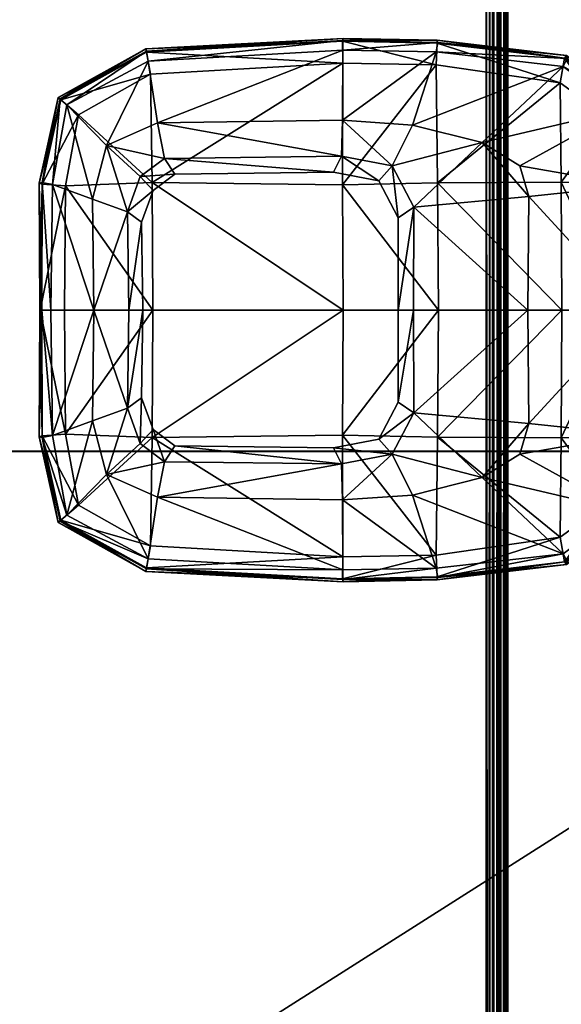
# Model space of a CAD drawing. Header units: inches. Extents: x 491 to 729, y -143 to 65.
# Tile 132 of 256: x 520.56 to 523.47, y -53.69 to -48.4. Entities that reach past the tile are written whole.
import ezdxf

# ---------------------------------------------------------------- set-up
doc = ezdxf.new("R2010")
doc.units = ezdxf.units.IN
doc.header["$MEASUREMENT"] = 0
doc.layers.add('A-FURN', color=7, linetype='Continuous')
for name, color, linetype, true_color in [('CET color Black', 7, 'Continuous', 0x000000), ('CET color Burlywood2', 7, 'Continuous', 0xedc597), ('CET color Grey30', 7, 'Continuous', 0x594d3d), ('CET color tan', 7, 'Continuous', 0xd4b38d)]:
    doc.layers.add(name, color=color, linetype=linetype, true_color=true_color)

# ---------------------------------------------------------------- blocks, each defined once
blk = doc.blocks.new('*C95')
at = {"layer": 'CET color Black', "linetype": 'Continuous'}
mesh = blk.add_polyface(dxfattribs=at)
corners = [(26.457, -12.5663, 27.3213), (26.398, -13.6119, 27.324), (26.7879, -12.6166, 27.3853), (26.9792, -12.6532, 27.4031), (26.9684, -13.6044, 27.4136), (26.7746, -13.6113, 27.3962), (26.692, -12.1292, 27.3132), (26.9099, -12.3424, 27.3677), (27.1989, -12.2676, 27.3628), (27.0769, -12.5229, 27.3961), (26.3894, -12.5539, 27.2245), (26.3338, -13.6132, 27.224), (26.4032, -12.557, 27.288), (26.3459, -13.6129, 27.2891), (26.6521, -12.0819, 27.2292), (26.6593, -12.0928, 27.2847), (27.1121, -11.9796, 27.2233), (27.1091, -11.9966, 27.2858), (26.408, -12.557, 27.0446), (26.3494, -13.6097, 27.0397), (26.6648, -12.0971, 27.0551), (27.1181, -11.9957, 27.0553), (26.5263, -12.5786, 26.9426), (26.4682, -13.6126, 26.9348), (26.7446, -12.1916, 26.9553), (27.1223, -13.6098, 26.8748), (27.1086, -12.5876, 26.8843), (27.1277, -12.1221, 26.9526), (26.9684, -13.6044, 27.4542), (26.9792, -12.6532, 27.4437), (27.0769, -12.5229, 27.4367), (27.0641, -12.7091, 27.4441), (27.1202, -12.0518, 27.3181)]
mesh.append_faces([[corners[k] for k in face] for face in [(0, 1, 2, 0), (3, 2, 4, 3), (2, 5, 4, 2), (6, 0, 7, 6), (0, 2, 7, 0), (6, 7, 8, 6), (9, 7, 3, 9), (7, 2, 3, 7), (10, 11, 12, 10), (11, 13, 12, 11), (14, 10, 15, 14), (10, 12, 15, 10), (16, 14, 17, 16), (14, 15, 17, 14), (18, 19, 10, 18), (19, 11, 10, 19), (20, 18, 14, 20), (18, 10, 14, 18), (21, 20, 16, 21), (20, 14, 16, 20), (22, 23, 18, 22), (23, 19, 18, 23), (24, 22, 20, 24), (22, 18, 20, 22), (24, 20, 21, 24), (25, 23, 26, 25), (23, 22, 26, 23), (22, 24, 26, 22), (24, 27, 26, 24), (29, 28, 31, 29), (13, 1, 12, 13), (1, 0, 12, 1), (12, 0, 15, 12), (0, 6, 15, 0), (15, 6, 17, 15), (6, 32, 17, 6)]])
mesh.append_faces([[corners[k] for k in face] for face in [(3, 29, 9, 3)]], dxfattribs={"vtx1": -1})
mesh.append_faces([[corners[k] for k in face] for face in [(28, 29, 3, 28), (29, 30, 9, 29)]], dxfattribs={"vtx2": -1})
mesh = blk.add_polyface(dxfattribs=at)
corners = [(27.1202, -12.0518, 27.3181), (26.692, -12.1292, 27.3132), (27.1989, -12.2676, 27.3628), (27.0769, -12.5229, 27.3961), (27.2678, -12.4541, 27.3894), (26.9099, -12.3424, 27.3677), (27.795, -12.0426, 27.3184), (27.795, -12.2733, 27.3644), (27.795, -12.4613, 27.392), (27.795, -11.9828, 27.2112), (27.1121, -11.9796, 27.2233), (27.795, -11.9935, 27.2803), (27.1091, -11.9966, 27.2858), (27.795, -11.9847, 27.0602), (27.1181, -11.9957, 27.0553), (27.1277, -12.1221, 26.9526), (26.7446, -12.1916, 26.9553), (27.795, -12.1154, 26.9524), (27.795, -12.5914, 26.886), (27.795, -13.6139, 26.8699), (27.1086, -12.5876, 26.8843), (27.1223, -13.6098, 26.8748), (27.0769, -12.5229, 27.4367), (27.2678, -12.4541, 27.43), (27.795, -12.4613, 27.4326), (27.795, -12.5371, 27.4343), (28.2674, -12.5307, 27.4319), (26.9792, -12.6532, 27.4437), (27.1516, -12.5924, 27.4379), (27.0641, -12.7091, 27.4441), (27.3226, -12.5307, 27.4319), (27.0544, -13.5613, 27.4536), (27.0641, -12.7091, 27.563), (27.0544, -13.5613, 27.563), (27.1516, -12.5924, 27.563), (27.3226, -12.5307, 27.563), (27.795, -12.5371, 27.563)]
mesh.append_faces([[corners[k] for k in face] for face in [(0, 1, 2, 0), (3, 4, 5, 3), (4, 2, 5, 4), (6, 0, 7, 6), (0, 2, 7, 0), (8, 7, 4, 8), (7, 2, 4, 7), (9, 10, 11, 9), (10, 12, 11, 10), (13, 14, 9, 13), (14, 10, 9, 14), (15, 16, 14, 15), (17, 15, 13, 17), (15, 14, 13, 15), (18, 19, 20, 18), (19, 21, 20, 19), (20, 15, 18, 20), (15, 17, 18, 15), (24, 25, 26, 24), (22, 27, 28, 22), (27, 29, 28, 27), (23, 22, 30, 23), (22, 28, 30, 22), (24, 23, 25, 24), (23, 30, 25, 23), (12, 0, 11, 12), (0, 6, 11, 0)]])
mesh.append_faces([[corners[k] for k in face] for face in [(3, 22, 4, 3), (4, 23, 8, 4), (29, 31, 32, 29), (28, 29, 34, 28), (30, 28, 35, 30), (25, 30, 36, 25)]], dxfattribs={"vtx1": -1})
mesh.append_faces([[corners[k] for k in face] for face in [(22, 23, 4, 22), (23, 24, 8, 23), (31, 33, 32, 31), (29, 32, 34, 29), (28, 34, 35, 28), (30, 35, 36, 30)]], dxfattribs={"vtx2": -1})
mesh = blk.add_polyface(dxfattribs=at)
corners = [(28.898, -12.1292, 27.3132), (28.6801, -12.3424, 27.3677), (29.133, -12.5663, 27.3213), (28.8021, -12.6166, 27.3853), (28.4698, -12.0518, 27.3181), (28.3911, -12.2676, 27.3628), (28.5131, -12.5229, 27.3961), (28.3222, -12.4541, 27.3894), (27.795, -12.0426, 27.3184), (27.795, -12.2733, 27.3644), (27.795, -12.4613, 27.392), (28.9379, -12.0819, 27.2292), (28.9307, -12.0928, 27.2847), (29.2006, -12.5539, 27.2245), (29.1868, -12.557, 27.288), (28.4779, -11.9796, 27.2233), (28.4809, -11.9966, 27.2858), (27.795, -11.9828, 27.2112), (27.795, -11.9935, 27.2803), (28.9252, -12.0971, 27.0551), (29.182, -12.557, 27.0446), (28.4719, -11.9957, 27.0553), (27.795, -11.9847, 27.0602), (28.8454, -12.1916, 26.9553), (29.0637, -12.5786, 26.9426), (28.4623, -12.1221, 26.9526), (27.795, -12.1154, 26.9524), (27.795, -12.5914, 26.886), (28.4815, -12.5876, 26.8843), (28.3222, -12.4541, 27.43), (28.5131, -12.5229, 27.4367), (27.795, -12.4613, 27.4326)]
mesh.append_faces([[corners[k] for k in face] for face in [(0, 1, 2, 0), (1, 3, 2, 1), (4, 5, 0, 4), (5, 1, 0, 5), (6, 1, 7, 6), (1, 5, 7, 1), (8, 9, 4, 8), (9, 5, 4, 9), (10, 7, 9, 10), (7, 5, 9, 7), (11, 12, 13, 11), (12, 14, 13, 12), (15, 16, 11, 15), (16, 12, 11, 16), (17, 18, 15, 17), (18, 16, 15, 18), (19, 11, 20, 19), (11, 13, 20, 11), (21, 15, 19, 21), (15, 11, 19, 15), (22, 17, 21, 22), (17, 15, 21, 17), (23, 19, 24, 23), (19, 20, 24, 19), (25, 21, 23, 25), (21, 19, 23, 21), (26, 22, 25, 26), (22, 21, 25, 22), (27, 26, 25, 27), (28, 25, 23, 28), (12, 0, 14, 12), (0, 2, 14, 0), (16, 4, 12, 16), (4, 0, 12, 4), (18, 8, 16, 18), (8, 4, 16, 8)]])
mesh.append_faces([[corners[k] for k in face] for face in [(7, 10, 29, 7)]], dxfattribs={"vtx1": -1})
mesh.append_faces([[corners[k] for k in face] for face in [(7, 29, 30, 7), (10, 31, 29, 10)]], dxfattribs={"vtx2": -1})
mesh = blk.add_polyface(dxfattribs=at)
corners = [(29.133, -12.5663, 27.3213), (28.8021, -12.6166, 27.3853), (29.192, -13.6119, 27.324), (28.8154, -13.6113, 27.3962), (28.6108, -12.6532, 27.4031), (28.6216, -13.6044, 27.4136), (28.5131, -12.5229, 27.3961), (28.6801, -12.3424, 27.3677), (29.2006, -12.5539, 27.2245), (29.1868, -12.557, 27.288), (29.2562, -13.6132, 27.224), (29.2441, -13.6129, 27.2891), (29.182, -12.557, 27.0446), (29.2406, -13.6097, 27.0397), (29.0637, -12.5786, 26.9426), (29.1218, -13.6126, 26.9348), (27.795, -12.5914, 26.886), (28.4815, -12.5876, 26.8843), (27.795, -13.6139, 26.8699), (28.4677, -13.6098, 26.8748), (28.4623, -12.1221, 26.9526), (28.8454, -12.1916, 26.9553), (28.6108, -12.6532, 27.4437), (28.6216, -13.6044, 27.4542), (28.5131, -12.5229, 27.4367), (28.3222, -12.4541, 27.3894), (28.5356, -13.5613, 27.4536), (28.5259, -12.7091, 27.4441), (28.4384, -12.5924, 27.4379), (28.3222, -12.4541, 27.43), (28.2674, -12.5307, 27.4319), (27.795, -12.4613, 27.4326), (28.5356, -13.5613, 27.563), (28.5259, -12.7091, 27.563), (28.4384, -12.5924, 27.563), (28.2674, -12.5307, 27.563), (27.795, -12.5371, 27.4343), (27.795, -12.5371, 27.563)]
mesh.append_faces([[corners[k] for k in face] for face in [(0, 1, 2, 0), (1, 3, 2, 1), (4, 5, 1, 4), (5, 3, 1, 5), (6, 4, 7, 6), (4, 1, 7, 4), (8, 9, 10, 8), (9, 11, 10, 9), (12, 8, 13, 12), (8, 10, 13, 8), (14, 12, 15, 14), (12, 13, 15, 12), (16, 17, 18, 16), (17, 19, 18, 17), (17, 16, 20, 17), (19, 17, 15, 19), (17, 14, 15, 17), (14, 17, 21, 14), (23, 22, 26, 23), (22, 27, 26, 22), (22, 24, 27, 22), (24, 28, 27, 24), (24, 29, 28, 24), (29, 30, 28, 29), (29, 31, 30, 29), (9, 0, 11, 9), (0, 2, 11, 0)]])
mesh.append_faces([[corners[k] for k in face] for face in [(4, 6, 22, 4), (6, 25, 24, 6), (26, 27, 32, 26), (27, 28, 33, 27), (28, 30, 34, 28), (30, 36, 35, 30)]], dxfattribs={"vtx1": -1})
mesh.append_faces([[corners[k] for k in face] for face in [(4, 22, 23, 4), (6, 24, 22, 6), (27, 33, 32, 27), (28, 34, 33, 28), (30, 35, 34, 30), (36, 37, 35, 36)]], dxfattribs={"vtx2": -1})
mesh = blk.add_polyface(dxfattribs=at)
corners = [(27.795, -13.9924, 27.4287), (27.242, -13.9931, 27.4251), (27.795, -14.6071, 27.406), (26.398, -13.6119, 27.324), (26.4071, -14.1137, 27.3232), (26.7746, -13.6113, 27.3962), (26.8, -13.9875, 27.3987), (26.9684, -13.6044, 27.4136), (27.0197, -13.8776, 27.415), (26.8935, -14.361, 27.4065), (26.7879, -12.6166, 27.3853), (26.3338, -13.6132, 27.224), (26.343, -14.1194, 27.2223), (26.3459, -13.6129, 27.2891), (26.3557, -14.1222, 27.2881), (26.3494, -13.6097, 27.0397), (26.3601, -14.119, 27.0384), (26.4682, -13.6126, 26.9348), (26.4759, -14.1142, 26.9355), (27.795, -13.6139, 26.8699), (27.795, -14.1259, 26.8718), (27.1223, -13.6098, 26.8748), (27.1111, -14.1219, 26.876), (27.795, -13.9924, 27.4693), (27.242, -13.9931, 27.4657), (27.0197, -13.8776, 27.4556), (26.9684, -13.6044, 27.4542), (26.9792, -12.6532, 27.4031), (27.2995, -13.9096, 27.4639), (27.795, -13.909, 27.4671), (27.0544, -13.5613, 27.4536), (27.1003, -13.8061, 27.4549), (27.0641, -12.7091, 27.4441), (27.2995, -13.9096, 27.563), (27.0544, -13.5613, 27.563), (27.1003, -13.8061, 27.563)]
mesh.append_faces([[corners[k] for k in face] for face in [(0, 1, 2, 0), (3, 4, 5, 3), (4, 6, 5, 4), (7, 5, 8, 7), (5, 6, 8, 5), (1, 8, 9, 1), (8, 6, 9, 8), (3, 5, 10, 3), (11, 12, 13, 11), (12, 14, 13, 12), (15, 16, 11, 15), (16, 12, 11, 16), (17, 18, 15, 17), (18, 16, 15, 18), (19, 20, 21, 19), (20, 22, 21, 20), (22, 18, 21, 22), (18, 17, 21, 18), (24, 23, 28, 24), (23, 29, 28, 23), (26, 25, 30, 26), (25, 31, 30, 25), (25, 24, 31, 25), (24, 28, 31, 24), (26, 30, 32, 26), (14, 4, 13, 14), (4, 3, 13, 4)]])
mesh.append_faces([[corners[k] for k in face] for face in [(0, 23, 1, 0), (8, 25, 7, 8), (1, 24, 8, 1), (7, 26, 27, 7), (28, 29, 33, 28), (30, 31, 34, 30), (31, 28, 35, 31)]], dxfattribs={"vtx1": -1})
mesh.append_faces([[corners[k] for k in face] for face in [(23, 24, 1, 23), (25, 26, 7, 25), (24, 25, 8, 24), (31, 35, 34, 31), (28, 33, 35, 28)]], dxfattribs={"vtx2": -1})
mesh = blk.add_polyface(dxfattribs=at)
corners = [(27.795, -13.9924, 27.4287), (27.795, -14.6071, 27.406), (28.348, -13.9931, 27.4251), (29.192, -13.6119, 27.324), (28.8154, -13.6113, 27.3962), (29.1829, -14.1137, 27.3232), (28.79, -13.9875, 27.3987), (28.6216, -13.6044, 27.4136), (28.5703, -13.8776, 27.415), (28.6965, -14.361, 27.4065), (29.2562, -13.6132, 27.224), (29.2441, -13.6129, 27.2891), (29.247, -14.1194, 27.2223), (29.2343, -14.1222, 27.2881), (29.2406, -13.6097, 27.0397), (29.2299, -14.119, 27.0384), (29.1218, -13.6126, 26.9348), (29.1141, -14.1142, 26.9355), (27.795, -13.6139, 26.8699), (28.4677, -13.6098, 26.8748), (27.795, -14.1259, 26.8718), (28.4789, -14.1219, 26.876), (27.795, -13.9924, 27.4693), (28.348, -13.9931, 27.4657), (28.5703, -13.8776, 27.4556), (28.6216, -13.6044, 27.4542), (28.6108, -12.6532, 27.4031), (27.795, -13.909, 27.4671), (28.2905, -13.9096, 27.4639), (28.4897, -13.8061, 27.4549), (28.5356, -13.5613, 27.4536), (27.795, -13.909, 27.563), (28.2905, -13.9096, 27.563), (28.4897, -13.8061, 27.563), (28.5356, -13.5613, 27.563), (27.2995, -13.9096, 27.563)]
mesh.append_faces([[corners[k] for k in face] for face in [(0, 1, 2, 0), (3, 4, 5, 3), (4, 6, 5, 4), (7, 8, 4, 7), (8, 6, 4, 8), (2, 9, 8, 2), (9, 6, 8, 9), (10, 11, 12, 10), (11, 13, 12, 11), (14, 10, 15, 14), (10, 12, 15, 10), (16, 14, 17, 16), (14, 15, 17, 14), (18, 19, 20, 18), (19, 21, 20, 19), (21, 19, 17, 21), (19, 16, 17, 19), (22, 23, 27, 22), (23, 28, 27, 23), (24, 25, 29, 24), (25, 30, 29, 25), (23, 24, 28, 23), (24, 29, 28, 24), (11, 3, 13, 11), (3, 5, 13, 3)]])
mesh.append_faces([[corners[k] for k in face] for face in [(0, 2, 22, 0), (8, 7, 24, 8), (2, 8, 23, 2), (7, 26, 25, 7), (27, 28, 31, 27), (29, 30, 33, 29), (28, 29, 32, 28)]], dxfattribs={"vtx1": -1})
mesh.append_faces([[corners[k] for k in face] for face in [(2, 23, 22, 2), (7, 25, 24, 7), (8, 24, 23, 8), (28, 32, 31, 28), (30, 34, 33, 30), (29, 33, 32, 29), (27, 31, 35, 27)]], dxfattribs={"vtx2": -1})
mesh = blk.add_polyface(dxfattribs=at)
corners = [(27.1256, -15.1693, 27.3198), (27.795, -15.173, 27.3201), (27.1852, -14.6115, 27.4062), (27.795, -14.6071, 27.406), (27.242, -13.9931, 27.4251), (26.7179, -15.1105, 27.3142), (27.0202, -14.5631, 27.4062), (26.4845, -14.7963, 27.3176), (26.8935, -14.361, 27.4065), (26.4071, -14.1137, 27.3232), (26.8, -13.9875, 27.3987), (26.4261, -14.8138, 27.2262), (26.6829, -15.1608, 27.2247), (26.4422, -14.8184, 27.2866), (26.691, -15.1516, 27.284), (26.343, -14.1194, 27.2223), (26.3557, -14.1222, 27.2881), (26.44, -14.8046, 27.047), (26.6944, -15.1503, 27.0669), (26.3601, -14.119, 27.0384), (26.5729, -14.7798, 26.9438), (26.7616, -15.0411, 26.9553), (26.4759, -14.1142, 26.9355), (27.795, -14.7891, 26.8972), (27.795, -15.1088, 26.9534), (27.1078, -14.7854, 26.8943), (27.1097, -15.1027, 26.953), (27.795, -14.1259, 26.8718), (27.1111, -14.1219, 26.876), (27.795, -15.2352, 27.2896), (27.1199, -15.2284, 27.2871)]
mesh.append_faces([[corners[k] for k in face] for face in [(0, 1, 2, 0), (1, 3, 2, 1), (4, 2, 3, 4), (5, 0, 6, 5), (0, 2, 6, 0), (7, 5, 8, 7), (5, 6, 8, 5), (9, 7, 10, 9), (7, 8, 10, 7), (4, 8, 2, 4), (8, 6, 2, 8), (11, 12, 13, 11), (12, 14, 13, 12), (15, 11, 16, 15), (11, 13, 16, 11), (17, 18, 11, 17), (18, 12, 11, 18), (19, 17, 15, 19), (17, 11, 15, 17), (20, 21, 17, 20), (21, 18, 17, 21), (22, 20, 19, 22), (20, 17, 19, 20), (23, 24, 25, 23), (24, 26, 25, 24), (27, 23, 28, 27), (23, 25, 28, 23), (25, 20, 28, 25), (20, 22, 28, 20), (26, 21, 25, 26), (21, 20, 25, 21), (29, 1, 30, 29), (1, 0, 30, 1), (30, 0, 14, 30), (0, 5, 14, 0), (14, 5, 13, 14), (5, 7, 13, 5), (13, 7, 16, 13), (7, 9, 16, 7)]])
mesh = blk.add_polyface(dxfattribs=at)
corners = [(28.4644, -15.1693, 27.3198), (28.4048, -14.6115, 27.4062), (27.795, -15.173, 27.3201), (27.795, -14.6071, 27.406), (28.348, -13.9931, 27.4251), (28.8721, -15.1105, 27.3142), (28.5698, -14.5631, 27.4062), (29.1055, -14.7963, 27.3176), (28.6965, -14.361, 27.4065), (29.1829, -14.1137, 27.3232), (28.79, -13.9875, 27.3987), (29.1639, -14.8138, 27.2262), (29.1478, -14.8184, 27.2866), (28.9071, -15.1608, 27.2247), (28.899, -15.1516, 27.284), (29.247, -14.1194, 27.2223), (29.2343, -14.1222, 27.2881), (29.15, -14.8046, 27.047), (28.8956, -15.1503, 27.0669), (29.2299, -14.119, 27.0384), (29.0171, -14.7798, 26.9438), (28.8284, -15.0411, 26.9553), (29.1141, -14.1142, 26.9355), (27.795, -14.7891, 26.8972), (28.4822, -14.7854, 26.8943), (27.795, -15.1088, 26.9534), (28.4803, -15.1027, 26.953), (27.795, -14.1259, 26.8718), (28.4789, -14.1219, 26.876), (28.4701, -15.2284, 27.2871), (27.795, -15.2352, 27.2896)]
mesh.append_faces([[corners[k] for k in face] for face in [(0, 1, 2, 0), (1, 3, 2, 1), (3, 1, 4, 3), (5, 6, 0, 5), (6, 1, 0, 6), (7, 8, 5, 7), (8, 6, 5, 8), (9, 10, 7, 9), (10, 8, 7, 10), (4, 1, 8, 4), (1, 6, 8, 1), (11, 12, 13, 11), (12, 14, 13, 12), (15, 16, 11, 15), (16, 12, 11, 16), (17, 11, 18, 17), (11, 13, 18, 11), (19, 15, 17, 19), (15, 11, 17, 15), (20, 17, 21, 20), (17, 18, 21, 17), (22, 19, 20, 22), (19, 17, 20, 19), (23, 24, 25, 23), (24, 26, 25, 24), (27, 28, 23, 27), (28, 24, 23, 28), (24, 28, 20, 24), (28, 22, 20, 28), (26, 24, 21, 26), (24, 20, 21, 24), (29, 0, 30, 29), (0, 2, 30, 0), (14, 5, 29, 14), (5, 0, 29, 5), (12, 7, 14, 12), (7, 5, 14, 7), (16, 9, 12, 16), (9, 7, 12, 9)]])
at = {"layer": 'CET color Burlywood2', "linetype": 'Continuous'}
mesh = blk.add_polyface(dxfattribs=at)
corners = [(35, -14.3819, 27.563), (35, -14.478, 27.5854), (35, -14.4622, 27.5717), (35, -14.4435, 27.5621), (35, -14.4231, 27.5573), (35, -14.4021, 27.5576), (-35, -14.3819, 27.563), (-35, -14.4171, 28.4899), (-35, -14.3819, 28.5), (-35, -14.4495, 28.4726), (-35, -14.4775, 28.449), (-35, -14.5, 28.42), (-35, -14.5, 27.643), (-35, -14.4974, 27.6222), (-35, -14.4899, 27.6026), (-35, -14.4779, 27.5854), (-35, -14.4622, 27.5717), (-35, -14.4435, 27.5621), (-35, -14.4231, 27.5573), (-35, -14.4021, 27.5576), (35, -14.3819, 28.5), (35, -14.4171, 28.4899), (35, -14.4495, 28.4726), (35, -14.4775, 28.449), (35, -14.5, 28.42), (35, -14.5, 27.643), (35, -14.4974, 27.6222), (35, -14.49, 27.6026)]
mesh.append_faces([[corners[k] for k in face] for face in [(0, 1, 2, 0), (0, 2, 3, 0), (0, 3, 4, 0), (6, 9, 7, 6), (6, 10, 9, 6), (6, 11, 10, 6), (6, 12, 11, 6), (6, 13, 12, 6), (6, 16, 15, 6), (6, 17, 16, 6), (6, 18, 17, 6), (0, 21, 22, 0), (0, 22, 23, 0), (0, 23, 24, 0), (0, 24, 25, 0), (0, 25, 26, 0)]], dxfattribs={"vtx0": -1, "vtx2": -1, "vtx3": -1})
mesh.append_faces([[corners[k] for k in face] for face in [(0, 4, 5, 0), (6, 7, 8, 6), (6, 15, 14, 6), (0, 8, 20, 0), (20, 7, 21, 20), (21, 9, 22, 21), (22, 10, 23, 22), (23, 11, 24, 23), (24, 12, 25, 24), (25, 13, 26, 25), (26, 14, 27, 26), (27, 15, 1, 27), (1, 16, 2, 1), (2, 17, 3, 2), (3, 18, 4, 3), (4, 19, 5, 4), (5, 6, 0, 5), (0, 26, 27, 0)]], dxfattribs={"vtx0": -1, "vtx3": -1})
mesh.append_faces([[corners[k] for k in face] for face in [(6, 14, 13, 6), (6, 19, 18, 6), (0, 6, 8, 0), (20, 8, 7, 20), (21, 7, 9, 21), (22, 9, 10, 22), (23, 10, 11, 23), (24, 11, 12, 24), (25, 12, 13, 25), (26, 13, 14, 26), (27, 14, 15, 27), (1, 15, 16, 1), (2, 16, 17, 2), (3, 17, 18, 3), (4, 18, 19, 4), (5, 19, 6, 5), (0, 20, 21, 0), (0, 27, 1, 0)]], dxfattribs={"vtx2": -1})
at = {"layer": 'CET color tan', "linetype": 'Continuous'}
mesh = blk.add_polyface(dxfattribs=at)
corners = [(-35, -14.3819, 28.5), (35, -14.3819, 28.5), (35, 14.5, 28.5), (-35, 14.5, 28.5)]
mesh.append_faces([[corners[k] for k in face] for face in [(0, 2, 3, 0)]], dxfattribs={"vtx0": -1, "vtx3": -1})
mesh.append_faces([[corners[k] for k in face] for face in [(0, 1, 2, 0)]], dxfattribs={"vtx2": -1})
mesh = blk.add_polyface(dxfattribs=at)
corners = [(-35, -14.3819, 27.563), (35, 14.5, 27.563), (35, -14.3819, 27.563), (-35, 14.5, 27.563)]
mesh.append_faces([[corners[k] for k in face] for face in [(0, 1, 2, 0)]], dxfattribs={"vtx0": -1, "vtx3": -1})
mesh.append_faces([[corners[k] for k in face] for face in [(0, 3, 1, 0)]], dxfattribs={"vtx2": -1})
blk = doc.blocks.new('*C93')
at = {"layer": 'A-FURN', "linetype": 'Continuous', "rotation": 89.99999999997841}
blk.add_blockref('*C95', (508.6849, -77.7546, 0), dxfattribs=at)
blk = doc.blocks.new('*C63')
at = {"layer": 'CET color Grey30', "linetype": 'Continuous'}
mesh = blk.add_polyface(dxfattribs=at)
corners = [(12, 18.707, 19.497), (0, 18.707, 19.497), (0, 18.707, 20.122), (12, 18.707, 20.122), (0, -0.168, 19.497), (0, -0.168, 20.122), (12, -0.168, 19.497), (12, -0.168, 20.122)]
mesh.append_faces([[corners[k] for k in face] for face in [(0, 2, 3, 0), (1, 5, 2, 1), (1, 6, 4, 1), (5, 3, 2, 5), (4, 7, 5, 4), (6, 3, 7, 6)]], dxfattribs={"vtx0": -1, "vtx3": -1})
mesh.append_faces([[corners[k] for k in face] for face in [(0, 1, 2, 0), (1, 4, 5, 1), (1, 0, 6, 1), (5, 7, 3, 5), (4, 6, 7, 4), (6, 0, 3, 6)]], dxfattribs={"vtx2": -1})
mesh = blk.add_polyface(dxfattribs=at)
corners = [(11.999, 18.707, 1.795), (12, 0.707, 1.795), (11.999, 0.707, 1.795), (11.999, 0.707, 19.497), (12, 0.707, 19.497), (12, 18.707, 19.497)]
mesh.append_faces([[corners[k] for k in face] for face in [(0, 1, 2, 0), (3, 4, 5, 3), (1, 0, 5, 1), (1, 5, 4, 1), (0, 2, 3, 0), (0, 3, 5, 0)]])
mesh.append_faces([[corners[k] for k in face] for face in [(2, 4, 3, 2)]], dxfattribs={"vtx0": -1, "vtx3": -1})
mesh.append_faces([[corners[k] for k in face] for face in [(2, 1, 4, 2)]], dxfattribs={"vtx2": -1})
blk = doc.blocks.new('*C61')
at = {"layer": 'A-FURN', "linetype": 'Continuous', "rotation": 89.99999999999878}
blk.add_blockref('*C63', (526.5348, -62.719, 0), dxfattribs=at)

msp = doc.modelspace()

# ---------------------------------------------------------------- block references
at = {"layer": 'A-FURN', "linetype": 'Continuous'}
for name in ['*C93', '*C61']:
    msp.add_blockref(name, (0, 0), dxfattribs=at)

doc.saveas('drawing.dxf')
